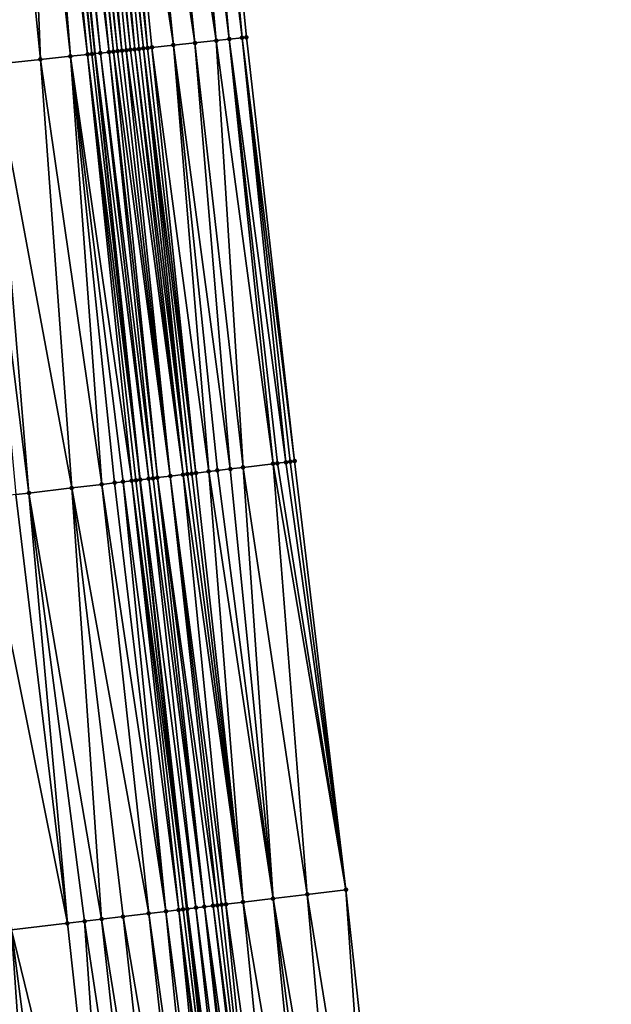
# Model space of a CAD drawing. Header units: feet. Extents: x 2004186 to 2014793, y 836912 to 864902.
# Tile 101 of 256: x 2010567 to 2010594, y 839969 to 840015. Entities that reach past the tile are written whole.
import ezdxf

# ---------------------------------------------------------------- set-up
doc = ezdxf.new("R2010")
doc.units = ezdxf.units.FT
doc.header["$LTSCALE"] = 100
doc.header["$MEASUREMENT"] = 0
for name, color, linetype, lineweight in [('EP_Travel Lane', 5, 'Continuous', 40), ('Road Shots', 4, 'Continuous', 200), ('Road X-Section', 30, 'Continuous', 13)]:
    doc.layers.add(name, color=color, linetype=linetype, lineweight=lineweight)
doc.layers.add('I-77 SB_MM21-27-Surface-Border', color=7, linetype='Continuous')
doc.layers.add('I-77 SB_MM21-27-Surface-TIN', color=7, linetype='Continuous')

msp = doc.modelspace()

# ---------------------------------------------------------------- linework, layer by layer
at = {"layer": 'EP_Travel Lane'}
msp.add_polyline3d([(2010585.889405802, 839874.2041773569, 326.4534980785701), (2010583.562419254, 839894.0667290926, 326.671785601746), (2010581.336303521, 839913.9414965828, 326.8632629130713), (2010579.110147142, 839933.8166269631, 327.0718519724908), (2010576.884040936, 839953.6913093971, 327.2991122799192), (2010574.657961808, 839973.5658352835, 327.5319618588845), (2010572.495985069, 839993.4488885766, 327.7415714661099), (2010570.414775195, 840013.19216514, 328.0198510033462), (2010568.335496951, 840032.917117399, 328.2891734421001), (2010566.238830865, 840052.8070184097, 328.5657698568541), (2010564.142360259, 840072.6953341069, 328.8998546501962), (2010562.130887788, 840092.5913961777, 329.2440406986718), (2010560.205788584, 840112.494909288, 329.5964373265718), (2010558.2806344, 840132.3989908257, 329.9237244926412), (2010556.355448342, 840152.3034019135, 330.2688760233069), (2010554.430376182, 840172.2069594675, 330.634051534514)], dxfattribs=at)
at = {"layer": 'I-77 SB_MM21-27-Surface-Border', "color": 3, "linetype": 'ByBlock', "lineweight": -2}
msp.add_polyline3d([(2010561.074342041, 840172.8305154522, 330.3673975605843), (2010563.327516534, 840152.958373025, 329.9766822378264), (2010565.381774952, 840133.065299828, 329.6294207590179), (2010567.236826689, 840113.1544150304, 329.3225256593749), (2010569.689132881, 840093.3008890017, 328.9369080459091), (2010571.743336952, 840073.4083991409, 328.5961373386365), (2010573.598419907, 840053.4971792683, 328.2810096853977), (2010575.453694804, 840033.5838992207, 328.0146777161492), (2010577.422489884, 840013.9475747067, 327.7467657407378), (2010579.653789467, 839994.3107131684, 327.462730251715), (2010582.034785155, 839974.4535781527, 327.2465050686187), (2010584.217045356, 839954.5739494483, 327.0232896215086), (2010586.200840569, 839934.6695711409, 326.8236322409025), (2010588.581778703, 839914.8129161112, 326.5889450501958), (2010590.565438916, 839894.909663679, 326.3690998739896), (2010592.54919734, 839875.0055921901, 326.1664416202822), (2010594.334517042, 839855.0765520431, 326.0246045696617)], dxfattribs=at)
at = {"layer": 'I-77 SB_MM21-27-Surface-TIN', "color": 128, "linetype": 'ByBlock', "lineweight": -2}
for points in [[(2010574.85631582, 840033.5278770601, 328.0425981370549), (2010574.65719315, 840033.5091637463, 328.0549282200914), (2010576.627100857, 840013.8618046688, 327.7799297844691)], [(2010575.453694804, 840033.5838992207, 328.0146777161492), (2010574.85631582, 840033.5278770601, 328.0425981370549), (2010577.223642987, 840013.9261288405, 327.7553054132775)], [(2010574.85631582, 840033.5278770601, 328.0425981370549), (2010576.627100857, 840013.8618046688, 327.7799297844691), (2010577.223642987, 840013.9261288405, 327.7553054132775)], [(2010575.453694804, 840033.5838992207, 328.0146777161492), (2010577.223642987, 840013.9261288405, 327.7553054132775), (2010577.422489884, 840013.9475747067, 327.7467657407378)], [(2010570.077247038, 840033.0800959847, 328.2354508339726), (2010569.878120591, 840033.0614231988, 328.2446600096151), (2010572.053604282, 840013.3687171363, 327.9639419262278)], [(2010570.475504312, 840033.117394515, 328.2206549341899), (2010570.077247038, 840033.0800959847, 328.2354508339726), (2010572.252450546, 840013.3901688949, 327.9549657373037)], [(2010570.077247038, 840033.0800959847, 328.2354508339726), (2010572.053604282, 840013.3687171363, 327.9639419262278), (2010572.252450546, 840013.3901688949, 327.9549657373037)], [(2010570.674640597, 840033.1359616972, 328.2195778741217), (2010570.475504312, 840033.117394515, 328.2206549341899), (2010572.650158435, 840013.4329292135, 327.9476216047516)], [(2010570.475504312, 840033.117394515, 328.2206549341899), (2010572.451301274, 840013.4115790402, 327.9490722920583), (2010572.650158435, 840013.4329292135, 327.9476216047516)], [(2010570.475504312, 840033.117394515, 328.2206549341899), (2010572.252450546, 840013.3901688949, 327.9549657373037), (2010572.451301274, 840013.4115790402, 327.9490722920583)], [(2010571.072894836, 840033.1732928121, 328.2022727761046), (2010570.674640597, 840033.1359616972, 328.2195778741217), (2010572.84900875, 840013.4543432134, 327.9414426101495)], [(2010570.674640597, 840033.1359616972, 328.2195778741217), (2010572.650158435, 840013.4329292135, 327.9476216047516), (2010572.84900875, 840013.4543432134, 327.9414426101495)], [(2010572.06852563, 840033.2666721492, 328.1550403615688), (2010571.072894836, 840033.1732928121, 328.2022727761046), (2010574.042083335, 840013.5830817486, 327.8855124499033)], [(2010571.072894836, 840033.1732928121, 328.2022727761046), (2010573.047850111, 840013.4758406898, 327.9290796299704), (2010574.042083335, 840013.5830817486, 327.8855124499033)], [(2010571.072894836, 840033.1732928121, 328.2022727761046), (2010572.84900875, 840013.4543432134, 327.9414426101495), (2010573.047850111, 840013.4758406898, 327.9290796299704)], [(2010573.064168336, 840033.359923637, 328.1176531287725), (2010572.06852563, 840033.2666721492, 328.1550403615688), (2010575.036324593, 840013.6902479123, 327.8474935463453)], [(2010572.06852563, 840033.2666721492, 328.1550403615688), (2010574.042083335, 840013.5830817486, 327.8855124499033), (2010575.036324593, 840013.6902479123, 327.8474935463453)], [(2010574.258935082, 840033.471873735, 328.0690680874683), (2010573.064168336, 840033.359923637, 328.1176531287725), (2010576.030563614, 840013.7974349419, 327.8079288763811)], [(2010573.064168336, 840033.359923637, 328.1176531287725), (2010575.036324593, 840013.6902479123, 327.8474935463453), (2010576.030563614, 840013.7974349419, 327.8079288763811)], [(2010574.65719315, 840033.5091637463, 328.0549282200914), (2010574.258935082, 840033.471873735, 328.0690680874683), (2010576.627100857, 840013.8618046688, 327.7799297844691)], [(2010574.258935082, 840033.471873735, 328.0690680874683), (2010576.030563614, 840013.7974349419, 327.8079288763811), (2010576.627100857, 840013.8618046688, 327.7799297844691)], [(2010565.895487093, 840032.689089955, 328.3424063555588), (2010565.690320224, 840012.6841589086, 328.1105714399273), (2010567.877719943, 840012.919281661, 328.0745494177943)], [(2010567.090288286, 840032.8006703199, 328.3222930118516), (2010565.895487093, 840032.689089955, 328.3424063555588), (2010567.877719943, 840012.919281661, 328.0745494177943)], [(2010567.687681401, 840032.8565408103, 328.3060521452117), (2010567.090288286, 840032.8006703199, 328.3222930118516), (2010569.269697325, 840013.0689449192, 328.0486861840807)], [(2010567.090288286, 840032.8006703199, 328.3222930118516), (2010567.877719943, 840012.919281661, 328.0745494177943), (2010569.269697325, 840013.0689449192, 328.0486861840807)], [(2010567.886812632, 840032.8751622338, 328.3007981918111), (2010567.687681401, 840032.8565408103, 328.3060521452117), (2010570.06510219, 840013.1545672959, 328.0264609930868)], [(2010567.687681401, 840032.8565408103, 328.3060521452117), (2010569.269697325, 840013.0689449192, 328.0486861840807), (2010570.06510219, 840013.1545672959, 328.0264609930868)], [(2010568.085935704, 840032.8938712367, 328.2888000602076), (2010567.886812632, 840032.8751622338, 328.3007981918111), (2010570.06510219, 840013.1545672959, 328.0264609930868)], [(2010568.285072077, 840032.9124374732, 328.2877958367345), (2010568.085935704, 840032.8938712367, 328.2888000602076), (2010570.263949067, 840013.1760133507, 328.0179073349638)], [(2010568.085935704, 840032.8938712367, 328.2888000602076), (2010570.06510219, 840013.1545672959, 328.0264609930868), (2010570.263949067, 840013.1760133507, 328.0179073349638)], [(2010568.285072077, 840032.9124374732, 328.2877958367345), (2010570.263949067, 840013.1760133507, 328.0179073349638), (2010568.335496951, 840032.917117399, 328.2891734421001)], [(2010568.484216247, 840032.930920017, 328.2932364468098), (2010568.335496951, 840032.917117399, 328.2891734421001), (2010570.414775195, 840013.19216514, 328.0198510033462)], [(2010570.263949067, 840013.1760133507, 328.0179073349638), (2010570.414775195, 840013.19216514, 328.0198510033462), (2010568.335496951, 840032.917117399, 328.2891734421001)], [(2010568.683352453, 840032.9494880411, 328.2920945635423), (2010568.484216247, 840032.930920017, 328.2932364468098), (2010570.661675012, 840013.2186053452, 328.0230327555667)], [(2010568.484216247, 840032.930920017, 328.2932364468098), (2010570.414775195, 840013.19216514, 328.0198510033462), (2010570.661675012, 840013.2186053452, 328.0230327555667)], [(2010569.081614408, 840032.9867363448, 328.2811664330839), (2010568.683352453, 840032.9494880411, 328.2920945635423), (2010571.059376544, 840013.2614249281, 328.0112982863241)], [(2010568.683352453, 840032.9494880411, 328.2920945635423), (2010570.661675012, 840013.2186053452, 328.0230327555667), (2010571.059376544, 840013.2614249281, 328.0112982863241)], [(2010569.280735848, 840033.0054628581, 328.26781989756), (2010569.081614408, 840032.9867363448, 328.2811664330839), (2010571.258220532, 840013.2828979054, 328.0007502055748)], [(2010569.081614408, 840032.9867363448, 328.2811664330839), (2010571.059376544, 840013.2614249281, 328.0112982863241), (2010571.258220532, 840013.2828979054, 328.0007502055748)], [(2010569.479861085, 840033.0241486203, 328.2576114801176), (2010569.280735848, 840033.0054628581, 328.26781989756), (2010571.457060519, 840013.304408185, 327.9874387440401)], [(2010569.280735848, 840033.0054628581, 328.26781989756), (2010571.258220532, 840013.2828979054, 328.0007502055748), (2010571.457060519, 840013.304408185, 327.9874387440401)], [(2010569.878120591, 840033.0614231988, 328.2446600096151), (2010569.479861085, 840033.0241486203, 328.2576114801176), (2010571.655913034, 840013.3258016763, 327.9827790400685)], [(2010569.479861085, 840033.0241486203, 328.2576114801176), (2010571.457060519, 840013.304408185, 327.9874387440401), (2010571.655913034, 840013.3258016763, 327.9827790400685)], [(2010569.878120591, 840033.0614231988, 328.2446600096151), (2010571.854761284, 840013.3472349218, 327.9751743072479), (2010572.053604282, 840013.3687171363, 327.9639419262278)], [(2010569.878120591, 840033.0614231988, 328.2446600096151), (2010571.655913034, 840013.3258016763, 327.9827790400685), (2010571.854761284, 840013.3472349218, 327.9751743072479)], [(2010579.256660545, 839994.2628731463, 327.4801061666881), (2010577.223642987, 840013.9261288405, 327.7553054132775), (2010576.627100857, 840013.8618046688, 327.7799297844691)], [(2010579.653789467, 839994.3107131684, 327.462730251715), (2010577.422489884, 840013.9475747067, 327.7467657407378), (2010577.223642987, 840013.9261288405, 327.7553054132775)], [(2010579.455227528, 839994.2867721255, 327.4730898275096), (2010577.223642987, 840013.9261288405, 327.7553054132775), (2010579.256660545, 839994.2628731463, 327.4801061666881)], [(2010579.455227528, 839994.2867721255, 327.4730898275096), (2010579.653789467, 839994.3107131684, 327.462730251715), (2010577.223642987, 840013.9261288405, 327.7553054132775)], [(2010575.086792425, 839993.7606733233, 327.6529830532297), (2010572.84900875, 840013.4543432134, 327.9414426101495), (2010572.650158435, 840013.4329292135, 327.9476216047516)], [(2010575.086792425, 839993.7606733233, 327.6529830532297), (2010573.047850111, 840013.4758406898, 327.9290796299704), (2010572.84900875, 840013.4543432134, 327.9414426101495)], [(2010575.682489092, 839993.8324059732, 327.6290956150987), (2010574.042083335, 840013.5830817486, 327.8855124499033), (2010573.047850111, 840013.4758406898, 327.9290796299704)], [(2010575.682489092, 839993.8324059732, 327.6290956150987), (2010573.047850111, 840013.4758406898, 327.9290796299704), (2010575.086792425, 839993.7606733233, 327.6529830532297)], [(2010576.675307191, 839993.9520411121, 327.5828673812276), (2010575.036324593, 840013.6902479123, 327.8474935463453), (2010574.042083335, 840013.5830817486, 327.8855124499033)], [(2010576.675307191, 839993.9520411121, 327.5828673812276), (2010574.042083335, 840013.5830817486, 327.8855124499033), (2010576.079612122, 839993.8802951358, 327.6078139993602)], [(2010576.079612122, 839993.8802951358, 327.6078139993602), (2010574.042083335, 840013.5830817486, 327.8855124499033), (2010575.682489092, 839993.8324059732, 327.6290956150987)], [(2010577.271006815, 839994.0237490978, 327.5609402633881), (2010576.030563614, 840013.7974349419, 327.8079288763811), (2010575.036324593, 840013.6902479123, 327.8474935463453)], [(2010577.271006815, 839994.0237490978, 327.5609402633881), (2010575.036324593, 840013.6902479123, 327.8474935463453), (2010576.675307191, 839993.9520411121, 327.5828673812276)], [(2010578.660964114, 839994.1911385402, 327.5041490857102), (2010576.627100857, 840013.8618046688, 327.7799297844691), (2010576.030563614, 840013.7974349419, 327.8079288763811)], [(2010578.660964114, 839994.1911385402, 327.5041490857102), (2010576.030563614, 840013.7974349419, 327.8079288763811), (2010577.271006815, 839994.0237490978, 327.5609402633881)], [(2010579.256660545, 839994.2628731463, 327.4801061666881), (2010576.627100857, 840013.8618046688, 327.7799297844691), (2010578.859532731, 839994.2150238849, 327.4982164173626)], [(2010578.859532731, 839994.2150238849, 327.4982164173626), (2010576.627100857, 840013.8618046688, 327.7799297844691), (2010578.660964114, 839994.1911385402, 327.5041490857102)], [(2010570.718299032, 839993.2350606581, 327.7942378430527), (2010569.269697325, 840013.0689449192, 328.0486861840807), (2010567.877719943, 840012.919281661, 328.0745494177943)], [(2010572.10829307, 839993.4021437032, 327.7617992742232), (2010570.06510219, 840013.1545672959, 328.0264609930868), (2010569.269697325, 840013.0689449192, 328.0486861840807)], [(2010572.10829307, 839993.4021437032, 327.7617992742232), (2010569.269697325, 840013.0689449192, 328.0486861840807), (2010571.711151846, 839993.3544062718, 327.7710212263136)], [(2010571.711151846, 839993.3544062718, 327.7710212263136), (2010569.269697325, 840013.0689449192, 328.0486861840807), (2010571.314014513, 839993.3066363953, 327.7828219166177)], [(2010571.314014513, 839993.3066363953, 327.7828219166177), (2010569.269697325, 840013.0689449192, 328.0486861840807), (2010570.718299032, 839993.2350606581, 327.7942378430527)], [(2010570.263949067, 840013.1760133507, 328.0179073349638), (2010570.06510219, 840013.1545672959, 328.0264609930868), (2010572.495985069, 839993.4488885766, 327.7415714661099)], [(2010572.306858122, 839993.4260587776, 327.7535036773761), (2010572.495985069, 839993.4488885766, 327.7415714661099), (2010570.06510219, 840013.1545672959, 328.0264609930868)], [(2010572.306858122, 839993.4260587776, 327.7535036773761), (2010570.06510219, 840013.1545672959, 328.0264609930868), (2010572.10829307, 839993.4021437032, 327.7617992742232)], [(2010570.263949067, 840013.1760133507, 328.0179073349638), (2010572.495985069, 839993.4488885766, 327.7415714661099), (2010570.414775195, 840013.19216514, 328.0198510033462)], [(2010572.902571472, 839993.4976522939, 327.740674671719), (2010570.661675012, 840013.2186053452, 328.0230327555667), (2010570.414775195, 840013.19216514, 328.0198510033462)], [(2010572.505416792, 839993.4500270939, 327.7409764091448), (2010570.414775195, 840013.19216514, 328.0198510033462), (2010572.495985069, 839993.4488885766, 327.7415714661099)], [(2010572.902571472, 839993.4976522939, 327.740674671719), (2010570.414775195, 840013.19216514, 328.0198510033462), (2010572.505416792, 839993.4500270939, 327.7409764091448)], [(2010573.101139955, 839993.5215387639, 327.7346525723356), (2010571.059376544, 840013.2614249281, 328.0112982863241), (2010570.661675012, 840013.2186053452, 328.0230327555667)], [(2010573.101139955, 839993.5215387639, 327.7346525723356), (2010570.661675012, 840013.2186053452, 328.0230327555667), (2010572.902571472, 839993.4976522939, 327.740674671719)], [(2010573.299704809, 839993.5454554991, 327.7262249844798), (2010571.258220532, 840013.2828979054, 328.0007502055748), (2010571.059376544, 840013.2614249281, 328.0112982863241)], [(2010573.299704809, 839993.5454554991, 327.7262249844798), (2010571.059376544, 840013.2614249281, 328.0112982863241), (2010573.101139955, 839993.5215387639, 327.7346525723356)], [(2010573.895381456, 839993.617355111, 327.689067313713), (2010571.457060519, 840013.304408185, 327.9874387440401), (2010571.258220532, 840013.2828979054, 328.0007502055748)], [(2010573.895381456, 839993.617355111, 327.689067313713), (2010571.258220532, 840013.2828979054, 328.0007502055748), (2010573.299704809, 839993.5454554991, 327.7262249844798)], [(2010573.895381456, 839993.617355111, 327.689067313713), (2010571.655913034, 840013.3258016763, 327.9827790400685), (2010571.457060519, 840013.304408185, 327.9874387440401)], [(2010573.895381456, 839993.617355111, 327.689067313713), (2010571.854761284, 840013.3472349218, 327.9751743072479), (2010571.655913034, 840013.3258016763, 327.9827790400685)], [(2010574.491080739, 839993.6890659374, 327.6669144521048), (2010572.053604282, 840013.3687171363, 327.9639419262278), (2010571.854761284, 840013.3472349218, 327.9751743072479)], [(2010574.491080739, 839993.6890659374, 327.6669144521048), (2010571.854761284, 840013.3472349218, 327.9751743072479), (2010573.895381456, 839993.617355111, 327.689067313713)], [(2010574.491080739, 839993.6890659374, 327.6669144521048), (2010572.252450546, 840013.3901688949, 327.9549657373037), (2010572.053604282, 840013.3687171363, 327.9639419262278)], [(2010574.689644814, 839993.7129891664, 327.6579707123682), (2010572.451301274, 840013.4115790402, 327.9490722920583), (2010572.252450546, 840013.3901688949, 327.9549657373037)], [(2010574.689644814, 839993.7129891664, 327.6579707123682), (2010572.252450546, 840013.3901688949, 327.9549657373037), (2010574.491080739, 839993.6890659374, 327.6669144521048)], [(2010574.689644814, 839993.7129891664, 327.6579707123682), (2010572.650158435, 840013.4329292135, 327.9476216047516), (2010572.451301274, 840013.4115790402, 327.9490722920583)], [(2010575.086792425, 839993.7606733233, 327.6529830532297), (2010572.650158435, 840013.4329292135, 327.9476216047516), (2010574.888223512, 839993.7367904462, 327.6587195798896)], [(2010574.888223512, 839993.7367904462, 327.6587195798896), (2010572.650158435, 840013.4329292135, 327.9476216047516), (2010574.689644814, 839993.7129891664, 327.6579707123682)], [(2010567.342581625, 839992.829434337, 327.8613504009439), (2010565.690320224, 840012.6841589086, 328.1105714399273), (2010564.894908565, 840012.5985998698, 328.1281045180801)], [(2010567.342581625, 839992.829434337, 327.8613504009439), (2010564.894908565, 840012.5985998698, 328.1281045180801), (2010566.746862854, 839992.7578860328, 327.8705859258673)], [(2010569.328291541, 839993.068089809, 327.8177590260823), (2010567.877719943, 840012.919281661, 328.0745494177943), (2010565.690320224, 840012.6841589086, 328.1105714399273)], [(2010569.328291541, 839993.068089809, 327.8177590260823), (2010565.690320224, 840012.6841589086, 328.1105714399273), (2010567.342581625, 839992.829434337, 327.8613504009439)], [(2010570.718299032, 839993.2350606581, 327.7942378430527), (2010567.877719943, 840012.919281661, 328.0745494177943), (2010569.328291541, 839993.068089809, 327.8177590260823)], [(2010579.455227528, 839994.2867721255, 327.4730898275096), (2010582.034785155, 839974.4535781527, 327.2465050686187), (2010579.653789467, 839994.3107131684, 327.462730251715)], [(2010576.079612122, 839993.8802951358, 327.6078139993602), (2010575.682489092, 839993.8324059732, 327.6290956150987), (2010578.659156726, 839974.0472097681, 327.3893784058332)], [(2010576.675307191, 839993.9520411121, 327.5828673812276), (2010576.079612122, 839993.8802951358, 327.6078139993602), (2010578.659156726, 839974.0472097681, 327.3893784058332)], [(2010577.271006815, 839994.0237490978, 327.5609402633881), (2010576.675307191, 839993.9520411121, 327.5828673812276), (2010578.659156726, 839974.0472097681, 327.3893784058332)], [(2010578.660964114, 839994.1911385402, 327.5041490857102), (2010577.271006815, 839994.0237490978, 327.5609402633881), (2010580.247692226, 839974.2384046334, 327.3255044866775)], [(2010577.271006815, 839994.0237490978, 327.5609402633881), (2010578.659156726, 839974.0472097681, 327.3893784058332), (2010580.247692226, 839974.2384046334, 327.3255044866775)], [(2010578.859532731, 839994.2150238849, 327.4982164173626), (2010578.660964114, 839994.1911385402, 327.5041490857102), (2010582.034785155, 839974.4535781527, 327.2465050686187)], [(2010578.660964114, 839994.1911385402, 327.5041490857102), (2010580.247692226, 839974.2384046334, 327.3255044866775), (2010582.034785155, 839974.4535781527, 327.2465050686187)], [(2010579.256660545, 839994.2628731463, 327.4801061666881), (2010578.859532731, 839994.2150238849, 327.4982164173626), (2010582.034785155, 839974.4535781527, 327.2465050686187)], [(2010579.455227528, 839994.2867721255, 327.4730898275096), (2010579.256660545, 839994.2628731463, 327.4801061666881), (2010582.034785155, 839974.4535781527, 327.2465050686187)], [(2010572.10829307, 839993.4021437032, 327.7617992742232), (2010571.711151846, 839993.3544062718, 327.7710212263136), (2010574.290658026, 839973.5216413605, 327.54544644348)], [(2010572.306858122, 839993.4260587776, 327.7535036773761), (2010572.10829307, 839993.4021437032, 327.7617992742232), (2010574.657961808, 839973.5658352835, 327.5319618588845)], [(2010572.10829307, 839993.4021437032, 327.7617992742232), (2010574.489221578, 839973.5455689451, 327.5349201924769), (2010574.657961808, 839973.5658352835, 327.5319618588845)], [(2010572.10829307, 839993.4021437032, 327.7617992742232), (2010574.290658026, 839973.5216413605, 327.54544644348), (2010574.489221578, 839973.5455689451, 327.5349201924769)], [(2010572.306858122, 839993.4260587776, 327.7535036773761), (2010574.657961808, 839973.5658352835, 327.5319618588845), (2010572.495985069, 839993.4488885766, 327.7415714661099)], [(2010572.505416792, 839993.4500270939, 327.7409764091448), (2010572.495985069, 839993.4488885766, 327.7415714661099), (2010575.084957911, 839973.6169707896, 327.5376455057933)], [(2010574.687794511, 839973.5694183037, 327.5314388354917), (2010572.495985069, 839993.4488885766, 327.7415714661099), (2010574.657961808, 839973.5658352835, 327.5319618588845)], [(2010575.084957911, 839973.6169707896, 327.5376455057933), (2010572.495985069, 839993.4488885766, 327.7415714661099), (2010574.687794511, 839973.5694183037, 327.5314388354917)], [(2010572.902571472, 839993.4976522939, 327.740674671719), (2010572.505416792, 839993.4500270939, 327.7409764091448), (2010575.084957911, 839973.6169707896, 327.5376455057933)], [(2010573.101139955, 839993.5215387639, 327.7346525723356), (2010572.902571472, 839993.4976522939, 327.740674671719), (2010575.482100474, 839973.6646970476, 327.5282025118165)], [(2010572.902571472, 839993.4976522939, 327.740674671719), (2010575.084957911, 839973.6169707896, 327.5376455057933), (2010575.482100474, 839973.6646970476, 327.5282025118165)], [(2010573.299704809, 839993.5454554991, 327.7262249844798), (2010573.101139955, 839993.5215387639, 327.7346525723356), (2010575.482100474, 839973.6646970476, 327.5282025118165)], [(2010573.895381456, 839993.617355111, 327.689067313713), (2010573.299704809, 839993.5454554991, 327.7262249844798), (2010576.077788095, 839973.7365051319, 327.4943424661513)], [(2010573.299704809, 839993.5454554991, 327.7262249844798), (2010575.879219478, 839973.7126197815, 327.5010652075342), (2010576.077788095, 839973.7365051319, 327.4943424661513)], [(2010573.299704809, 839993.5454554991, 327.7262249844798), (2010575.482100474, 839973.6646970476, 327.5282025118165), (2010575.879219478, 839973.7126197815, 327.5010652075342)], [(2010574.491080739, 839993.6890659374, 327.6669144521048), (2010573.895381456, 839993.617355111, 327.689067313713), (2010576.474931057, 839973.7842280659, 327.4851988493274)], [(2010573.895381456, 839993.617355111, 327.689067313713), (2010576.276360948, 839973.7603551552, 327.4908012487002), (2010576.474931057, 839973.7842280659, 327.4851988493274)], [(2010573.895381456, 839993.617355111, 327.689067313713), (2010576.077788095, 839973.7365051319, 327.4943424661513), (2010576.276360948, 839973.7603551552, 327.4908012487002)], [(2010574.689644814, 839993.7129891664, 327.6579707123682), (2010574.491080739, 839993.6890659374, 327.6669144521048), (2010577.26919947, 839973.8798199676, 327.4537599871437)], [(2010574.491080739, 839993.6890659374, 327.6669144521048), (2010576.474931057, 839973.7842280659, 327.4851988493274), (2010577.26919947, 839973.8798199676, 327.4537599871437)], [(2010574.888223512, 839993.7367904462, 327.6587195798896), (2010574.689644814, 839993.7129891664, 327.6579707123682), (2010577.26919947, 839973.8798199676, 327.4537599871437)], [(2010575.086792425, 839993.7606733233, 327.6529830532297), (2010574.888223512, 839993.7367904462, 327.6587195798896), (2010577.26919947, 839973.8798199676, 327.4537599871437)], [(2010575.682489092, 839993.8324059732, 327.6290956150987), (2010575.086792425, 839993.7606733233, 327.6529830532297), (2010577.26919947, 839973.8798199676, 327.4537599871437)], [(2010575.682489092, 839993.8324059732, 327.6290956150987), (2010577.26919947, 839973.8798199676, 327.4537599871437), (2010578.659156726, 839974.0472097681, 327.3893784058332)], [(2010569.328291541, 839993.068089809, 327.8177590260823), (2010567.342581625, 839992.829434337, 327.8613504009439), (2010570.716343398, 839973.0923682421, 327.6067296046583)], [(2010570.718299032, 839993.2350606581, 327.7942378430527), (2010569.328291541, 839993.068089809, 327.8177590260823), (2010572.900655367, 839973.354630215, 327.5757269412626)], [(2010569.328291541, 839993.068089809, 327.8177590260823), (2010571.70921036, 839973.2115958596, 327.5910497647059), (2010572.900655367, 839973.354630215, 327.5757269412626)], [(2010569.328291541, 839993.068089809, 327.8177590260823), (2010570.716343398, 839973.0923682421, 327.6067296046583), (2010571.70921036, 839973.2115958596, 327.5910497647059)], [(2010571.314014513, 839993.3066363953, 327.7828219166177), (2010570.718299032, 839993.2350606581, 327.7942378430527), (2010573.694948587, 839973.450015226, 327.562920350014)], [(2010570.718299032, 839993.2350606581, 327.7942378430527), (2010572.900655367, 839973.354630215, 327.5757269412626), (2010573.694948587, 839973.450015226, 327.562920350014)], [(2010571.711151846, 839993.3544062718, 327.7710212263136), (2010571.314014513, 839993.3066363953, 327.7828219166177), (2010573.694948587, 839973.450015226, 327.562920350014)], [(2010571.711151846, 839993.3544062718, 327.7710212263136), (2010573.694948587, 839973.450015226, 327.562920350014), (2010574.290658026, 839973.5216413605, 327.54544644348)], [(2010566.746862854, 839992.7578860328, 327.8705859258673), (2010565.158281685, 839992.5670720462, 327.8966851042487), (2010569.127765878, 839972.9015238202, 327.6390431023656)], [(2010565.158281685, 839992.5670720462, 327.8966851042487), (2010566.54630099, 839972.5916219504, 327.6717112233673), (2010569.127765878, 839972.9015238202, 327.6390431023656)], [(2010567.342581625, 839992.829434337, 327.8613504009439), (2010566.746862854, 839992.7578860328, 327.8705859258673), (2010569.127765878, 839972.9015238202, 327.6390431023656)], [(2010567.342581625, 839992.829434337, 327.8613504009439), (2010569.922056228, 839972.996932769, 327.6240807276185), (2010570.716343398, 839973.0923682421, 327.6067296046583)], [(2010567.342581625, 839992.829434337, 327.8613504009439), (2010569.127765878, 839972.9015238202, 327.6390431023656), (2010569.922056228, 839972.996932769, 327.6240807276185)], [(2010578.659156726, 839974.0472097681, 327.3893784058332), (2010582.032826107, 839954.3109141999, 327.1161640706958), (2010580.247692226, 839974.2384046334, 327.3255044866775)], [(2010582.034785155, 839974.4535781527, 327.2465050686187), (2010580.247692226, 839974.2384046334, 327.3255044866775), (2010583.422785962, 839954.4782823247, 327.0585532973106)], [(2010580.247692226, 839974.2384046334, 327.3255044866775), (2010582.032826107, 839954.3109141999, 327.1161640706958), (2010583.422785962, 839954.4782823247, 327.0585532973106)], [(2010582.034785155, 839974.4535781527, 327.2465050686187), (2010583.422785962, 839954.4782823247, 327.0585532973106), (2010584.217045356, 839954.5739494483, 327.0232896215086)], [(2010576.474931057, 839973.7842280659, 327.4851988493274), (2010576.276360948, 839973.7603551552, 327.4908012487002), (2010578.458635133, 839953.880609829, 327.2584213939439)], [(2010577.26919947, 839973.8798199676, 327.4537599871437), (2010576.474931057, 839973.7842280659, 327.4851988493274), (2010579.252908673, 839953.9761589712, 327.2329629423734)], [(2010576.474931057, 839973.7842280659, 327.4851988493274), (2010578.458635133, 839953.880609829, 327.2584213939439), (2010579.252908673, 839953.9761589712, 327.2329629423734)], [(2010578.659156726, 839974.0472097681, 327.3893784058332), (2010577.26919947, 839973.8798199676, 327.4537599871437), (2010580.642866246, 839954.1435461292, 327.1737703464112)], [(2010577.26919947, 839973.8798199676, 327.4537599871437), (2010579.252908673, 839953.9761589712, 327.2329629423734), (2010580.642866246, 839954.1435461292, 327.1737703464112)], [(2010578.659156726, 839974.0472097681, 327.3893784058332), (2010581.238560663, 839954.215297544, 327.1472334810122), (2010582.032826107, 839954.3109141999, 327.1161640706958)], [(2010578.659156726, 839974.0472097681, 327.3893784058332), (2010580.642866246, 839954.1435461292, 327.1737703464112), (2010581.238560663, 839954.215297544, 327.1472334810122)], [(2010572.900655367, 839973.354630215, 327.5757269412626), (2010571.70921036, 839973.2115958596, 327.5910497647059), (2010575.082936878, 839953.4748237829, 327.3418694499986)], [(2010573.694948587, 839973.450015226, 327.562920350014), (2010572.900655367, 839973.354630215, 327.5757269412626), (2010575.678653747, 839953.5463879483, 327.3308945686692)], [(2010572.900655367, 839973.354630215, 327.5757269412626), (2010575.082936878, 839953.4748237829, 327.3418694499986), (2010575.678653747, 839953.5463879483, 327.3308945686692)], [(2010574.290658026, 839973.5216413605, 327.54544644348), (2010573.694948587, 839973.450015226, 327.562920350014), (2010576.274360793, 839953.6180340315, 327.3131116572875)], [(2010573.694948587, 839973.450015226, 327.562920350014), (2010575.678653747, 839953.5463879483, 327.3308945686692), (2010576.274360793, 839953.6180340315, 327.3131116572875)], [(2010574.489221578, 839973.5455689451, 327.5349201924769), (2010574.290658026, 839973.5216413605, 327.54544644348), (2010576.870072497, 839953.6896412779, 327.2985563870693)], [(2010574.290658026, 839973.5216413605, 327.54544644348), (2010576.671493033, 839953.6658463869, 327.297242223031), (2010576.870072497, 839953.6896412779, 327.2985563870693)], [(2010574.290658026, 839973.5216413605, 327.54544644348), (2010576.274360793, 839953.6180340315, 327.3131116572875), (2010576.671493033, 839953.6658463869, 327.297242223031)], [(2010574.489221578, 839973.5455689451, 327.5349201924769), (2010576.884040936, 839953.6913093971, 327.2991122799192), (2010574.657961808, 839973.5658352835, 327.5319618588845)], [(2010574.489221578, 839973.5455689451, 327.5349201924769), (2010576.870072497, 839953.6896412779, 327.2985563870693), (2010576.884040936, 839953.6913093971, 327.2991122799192)], [(2010574.687794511, 839973.5694183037, 327.5314388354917), (2010574.657961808, 839973.5658352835, 327.5319618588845), (2010577.068661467, 839953.7133568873, 327.3064595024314)], [(2010577.068661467, 839953.7133568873, 327.3064595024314), (2010574.657961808, 839973.5658352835, 327.5319618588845), (2010576.884040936, 839953.6913093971, 327.2991122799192)], [(2010575.084957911, 839973.6169707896, 327.5376455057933), (2010574.687794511, 839973.5694183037, 327.5314388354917), (2010577.267245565, 839953.7371131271, 327.3109858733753)], [(2010574.687794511, 839973.5694183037, 327.5314388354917), (2010577.068661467, 839953.7133568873, 327.3064595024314), (2010577.267245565, 839953.7371131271, 327.3109858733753)], [(2010575.482100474, 839973.6646970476, 327.5282025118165), (2010575.084957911, 839973.6169707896, 327.5376455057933), (2010577.664385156, 839953.7848641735, 327.3002117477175)], [(2010575.084957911, 839973.6169707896, 327.5376455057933), (2010577.267245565, 839953.7371131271, 327.3109858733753), (2010577.664385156, 839953.7848641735, 327.3002117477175)], [(2010575.879219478, 839973.7126197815, 327.5010652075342), (2010575.482100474, 839973.6646970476, 327.5282025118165), (2010578.260071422, 839953.856683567, 327.2680252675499)], [(2010575.482100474, 839973.6646970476, 327.5282025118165), (2010577.862949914, 839953.8087817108, 327.2913329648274), (2010578.260071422, 839953.856683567, 327.2680252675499)], [(2010575.482100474, 839973.6646970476, 327.5282025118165), (2010577.664385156, 839953.7848641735, 327.3002117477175), (2010577.862949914, 839953.8087817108, 327.2913329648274)], [(2010576.077788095, 839973.7365051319, 327.4943424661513), (2010575.879219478, 839973.7126197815, 327.5010652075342), (2010578.458635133, 839953.880609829, 327.2584213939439)], [(2010575.879219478, 839973.7126197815, 327.5010652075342), (2010578.260071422, 839953.856683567, 327.2680252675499), (2010578.458635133, 839953.880609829, 327.2584213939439)], [(2010576.276360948, 839973.7603551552, 327.4908012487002), (2010576.077788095, 839973.7365051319, 327.4943424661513), (2010578.458635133, 839953.880609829, 327.2584213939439)], [(2010569.127765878, 839972.9015238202, 327.6390431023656), (2010566.54630099, 839972.5916219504, 327.6717112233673), (2010571.310059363, 839953.0216175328, 327.4085958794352)], [(2010569.922056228, 839972.996932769, 327.6240807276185), (2010569.127765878, 839972.9015238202, 327.6390431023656), (2010571.310059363, 839953.0216175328, 327.4085958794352)], [(2010570.716343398, 839973.0923682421, 327.6067296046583), (2010569.922056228, 839972.996932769, 327.6240807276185), (2010572.898632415, 839953.2124992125, 327.3756806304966)], [(2010569.922056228, 839972.996932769, 327.6240807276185), (2010571.310059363, 839953.0216175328, 327.4085958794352), (2010572.898632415, 839953.2124992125, 327.3756806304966)], [(2010571.70921036, 839973.2115958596, 327.5910497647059), (2010570.716343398, 839973.0923682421, 327.6067296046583), (2010573.891497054, 839953.3317462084, 327.3596009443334)], [(2010570.716343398, 839973.0923682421, 327.6067296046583), (2010572.898632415, 839953.2124992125, 327.3756806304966), (2010573.891497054, 839953.3317462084, 327.3596009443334)], [(2010571.70921036, 839973.2115958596, 327.5910497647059), (2010573.891497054, 839953.3317462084, 327.3596009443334), (2010575.082936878, 839953.4748237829, 327.3418694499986)], [(2010566.54630099, 839972.5916219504, 327.6717112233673), (2010565.156285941, 839972.4247141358, 327.6926858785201), (2010567.934307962, 839952.6162747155, 327.4552079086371)], [(2010565.156285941, 839972.4247141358, 327.6926858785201), (2010567.537164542, 839952.5685556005, 327.4633282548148), (2010567.934307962, 839952.6162747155, 327.4552079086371)], [(2010565.156285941, 839972.4247141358, 327.6926858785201), (2010566.345727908, 839952.4254514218, 327.4832707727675), (2010567.537164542, 839952.5685556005, 327.4633282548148)], [(2010566.54630099, 839972.5916219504, 327.6717112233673), (2010569.12575018, 839952.7593323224, 327.4391359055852), (2010571.310059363, 839953.0216175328, 327.4085958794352)], [(2010566.54630099, 839972.5916219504, 327.6717112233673), (2010567.934307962, 839952.6162747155, 327.4552079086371), (2010569.12575018, 839952.7593323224, 327.4391359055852)]]:
    msp.add_3dface(points, dxfattribs=at)
at = {"layer": 'Road Shots', "lineweight": 100}
for p in [(2010577.223642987, 840013.9261288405, 327.7553054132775), (2010577.422489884, 840013.9475747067, 327.7467657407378), (2010572.84900875, 840013.4543432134, 327.9414426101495), (2010573.047850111, 840013.4758406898, 327.9290796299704), (2010574.042083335, 840013.5830817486, 327.8855124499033), (2010575.036324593, 840013.6902479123, 327.8474935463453), (2010576.030563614, 840013.7974349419, 327.8079288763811), (2010576.627100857, 840013.8618046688, 327.7799297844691), (2010569.269697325, 840013.0689449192, 328.0486861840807), (2010570.06510219, 840013.1545672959, 328.0264609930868), (2010570.263949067, 840013.1760133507, 328.0179073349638), (2010570.661675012, 840013.2186053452, 328.0230327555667), (2010571.059376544, 840013.2614249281, 328.0112982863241), (2010571.258220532, 840013.2828979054, 328.0007502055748), (2010571.457060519, 840013.304408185, 327.9874387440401), (2010571.655913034, 840013.3258016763, 327.9827790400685), (2010571.854761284, 840013.3472349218, 327.9751743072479), (2010572.053604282, 840013.3687171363, 327.9639419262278), (2010572.252450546, 840013.3901688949, 327.9549657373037), (2010572.451301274, 840013.4115790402, 327.9490722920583), (2010572.650158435, 840013.4329292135, 327.9476216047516), (2010567.877719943, 840012.919281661, 328.0745494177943), (2010579.653789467, 839994.3107131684, 327.462730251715), (2010576.079612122, 839993.8802951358, 327.6078139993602), (2010576.675307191, 839993.9520411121, 327.5828673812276), (2010577.271006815, 839994.0237490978, 327.5609402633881), (2010578.660964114, 839994.1911385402, 327.5041490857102), (2010578.859532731, 839994.2150238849, 327.4982164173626), (2010579.256660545, 839994.2628731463, 327.4801061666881), (2010579.455227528, 839994.2867721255, 327.4730898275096), (2010572.10829307, 839993.4021437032, 327.7617992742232), (2010572.306858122, 839993.4260587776, 327.7535036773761), (2010572.505416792, 839993.4500270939, 327.7409764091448), (2010572.902571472, 839993.4976522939, 327.740674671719), (2010573.101139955, 839993.5215387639, 327.7346525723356), (2010573.299704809, 839993.5454554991, 327.7262249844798), (2010573.895381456, 839993.617355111, 327.689067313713), (2010574.491080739, 839993.6890659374, 327.6669144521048), (2010574.689644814, 839993.7129891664, 327.6579707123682), (2010574.888223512, 839993.7367904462, 327.6587195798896), (2010575.086792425, 839993.7606733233, 327.6529830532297), (2010575.682489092, 839993.8324059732, 327.6290956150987), (2010569.328291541, 839993.068089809, 327.8177590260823), (2010570.718299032, 839993.2350606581, 327.7942378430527), (2010571.314014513, 839993.3066363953, 327.7828219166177), (2010571.711151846, 839993.3544062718, 327.7710212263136), (2010567.342581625, 839992.829434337, 327.8613504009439), (2010580.247692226, 839974.2384046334, 327.3255044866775), (2010582.034785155, 839974.4535781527, 327.2465050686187), (2010576.474931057, 839973.7842280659, 327.4851988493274), (2010577.26919947, 839973.8798199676, 327.4537599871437), (2010578.659156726, 839974.0472097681, 327.3893784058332), (2010572.900655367, 839973.354630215, 327.5757269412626), (2010573.694948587, 839973.450015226, 327.562920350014), (2010574.290658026, 839973.5216413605, 327.54544644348), (2010574.489221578, 839973.5455689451, 327.5349201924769), (2010574.687794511, 839973.5694183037, 327.5314388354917), (2010575.084957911, 839973.6169707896, 327.5376455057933), (2010575.482100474, 839973.6646970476, 327.5282025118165), (2010575.879219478, 839973.7126197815, 327.5010652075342), (2010576.077788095, 839973.7365051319, 327.4943424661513), (2010576.276360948, 839973.7603551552, 327.4908012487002), (2010569.127765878, 839972.9015238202, 327.6390431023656), (2010569.922056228, 839972.996932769, 327.6240807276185), (2010570.716343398, 839973.0923682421, 327.6067296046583), (2010571.70921036, 839973.2115958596, 327.5910497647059)]:
    msp.add_point(p, dxfattribs=at)
at = {"layer": 'Road X-Section', "extrusion": (-0.1066431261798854, 0.9942046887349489, 0.01357499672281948), "elevation": 620735.9926817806, "flags": 128}
msp.add_lwpolyline([(-2088650.276123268, -8098.609807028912), (-2088651.076123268, -8098.611100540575), (-2088651.676123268, -8098.61453677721), (-2088652.276123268, -8098.614064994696), (-2088652.876123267, -8098.616613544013), (-2088653.476123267, -8098.617501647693), (-2088653.676123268, -8098.620051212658), (-2088654.276123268, -8098.63301722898), (-2088654.476123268, -8098.635055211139), (-2088654.676123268, -8098.633513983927), (-2088655.276123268, -8098.618457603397), (-2088655.476123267, -8098.618118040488), (-2088655.676123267, -8098.624776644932), (-2088656.076123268, -8098.646547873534), (-2088656.276123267, -8098.646107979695), (-2088656.476123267, -8098.64061973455), (-2088657.076123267, -8098.655112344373), (-2088657.276123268, -8098.657407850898), (-2088657.676123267, -8098.657959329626), (-2088658.476123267, -8098.663804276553), (-2088660.676123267, -8098.700810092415), (-2088662.076123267, -8098.72327215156), (-2088663.276123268, -8098.746729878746), (-2088663.876123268, -8098.756385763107), (-2088664.476123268, -8098.76170269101), (-2088665.076123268, -8098.771606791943), (-2088665.876123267, -8098.78773043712), (-2088666.476123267, -8098.795191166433), (-2088667.476123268, -8098.800614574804), (-2088668.076123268, -8098.809104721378), (-2088668.476123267, -8098.827362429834), (-2088668.876123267, -8098.830607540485), (-2088669.076123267, -8098.834623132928), (-2088669.676123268, -8098.835602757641), (-2088670.876123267, -8098.848020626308), (-2088671.476123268, -8098.860698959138), (-2088672.276123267, -8098.871609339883), (-2088673.676123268, -8098.896570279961), (-2088674.276123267, -8098.902351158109), (-2088675.076123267, -8098.913028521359), (-2088676.276123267, -8098.937387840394), (-2088677.876123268, -8098.959787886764), (-2088678.876123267, -8098.97585462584), (-2088679.676123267, -8098.98747038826), (-2088680.076123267, -8098.992814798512), (-2088680.476123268, -8099.002852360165), (-2088680.876123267, -8099.0079464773), (-2088681.076123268, -8099.013429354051), (-2088681.476123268, -8099.01965199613), (-2088682.676123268, -8099.042235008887), (-2088683.876123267, -8099.062759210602), (-2088685.276123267, -8099.081828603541), (-2088686.076123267, -8099.09247322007), (-2088687.076123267, -8099.10725016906), (-2088687.876123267, -8099.12478486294), (-2088690.076123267, -8099.160810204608), (-2088691.476123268, -8099.186675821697), (-2088692.276123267, -8099.208903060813), (-2088692.476123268, -8099.217457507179), (-2088692.876123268, -8099.212331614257), (-2088693.276123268, -8099.224067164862), (-2088693.476123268, -8099.234616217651), (-2088693.676123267, -8099.247928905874), (-2088693.876123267, -8099.252589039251), (-2088694.076123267, -8099.260194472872), (-2088694.276123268, -8099.271427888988), (-2088694.476123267, -8099.280404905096), (-2088694.676123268, -8099.286298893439), (-2088694.876123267, -8099.287749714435), (-2088695.076123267, -8099.29392927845), (-2088695.276123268, -8099.306293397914), (-2088696.276123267, -8099.349864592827), (-2088697.276123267, -8099.387886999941), (-2088698.276123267, -8099.427455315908), (-2088698.876123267, -8099.455456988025), (-2088699.476123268, -8099.48008362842), (-2088699.676123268, -8099.488624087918)], dxfattribs=at)
at = {"layer": 'Road X-Section', "extrusion": (-0.119043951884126, 0.9928081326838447, 0.01267080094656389), "elevation": 594609.9847343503, "flags": 128}
msp.add_lwpolyline([(-2096235.159137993, -7206.414505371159), (-2096236.159137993, -7206.419046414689), (-2096237.359137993, -7206.418510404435), (-2096238.159137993, -7206.42320248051), (-2096238.759137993, -7206.432276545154), (-2096239.559137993, -7206.430468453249), (-2096239.759137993, -7206.428560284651), (-2096239.959137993, -7206.429553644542), (-2096240.159137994, -7206.435211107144), (-2096240.359137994, -7206.443240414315), (-2096240.759137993, -7206.464067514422), (-2096240.959137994, -7206.467606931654), (-2096241.759137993, -7206.464853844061), (-2096241.959137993, -7206.460195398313), (-2096242.159137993, -7206.457661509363), (-2096242.359137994, -7206.457427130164), (-2096243.159137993, -7206.465082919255), (-2096244.359137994, -7206.482044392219), (-2096245.159137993, -7206.496551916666), (-2096246.359137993, -7206.511325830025), (-2096247.359137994, -7206.531944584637), (-2096248.159137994, -7206.544639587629), (-2096248.559137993, -7206.547170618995), (-2096250.559137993, -7206.570572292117), (-2096250.959137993, -7206.575941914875), (-2096251.559137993, -7206.57586771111), (-2096252.359137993, -7206.581766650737), (-2096252.759137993, -7206.581886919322), (-2096252.959137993, -7206.586034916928), (-2096253.559137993, -7206.603757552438), (-2096254.159137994, -7206.607829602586), (-2096255.359137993, -7206.623286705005), (-2096256.359137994, -7206.643545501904), (-2096257.759137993, -7206.664628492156), (-2096258.359137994, -7206.675212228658), (-2096259.159137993, -7206.685123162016), (-2096259.959137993, -7206.702639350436), (-2096261.159137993, -7206.728452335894), (-2096263.159137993, -7206.759410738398), (-2096264.759137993, -7206.778298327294), (-2096265.159137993, -7206.788779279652), (-2096265.359137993, -7206.788937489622), (-2096265.759137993, -7206.797314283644), (-2096266.159137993, -7206.807368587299), (-2096266.959137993, -7206.821308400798), (-2096268.159137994, -7206.844427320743), (-2096268.959137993, -7206.855759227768), (-2096269.759137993, -7206.866623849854), (-2096271.359137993, -7206.892725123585), (-2096271.959137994, -7206.901961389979), (-2096273.959137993, -7206.945556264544), (-2096275.359137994, -7206.969079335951), (-2096275.959137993, -7206.980496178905), (-2096276.359137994, -7206.992297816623), (-2096276.759137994, -7207.001520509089), (-2096276.959137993, -7207.009816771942), (-2096277.159137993, -7207.022345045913), (-2096277.559137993, -7207.022646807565), (-2096277.759137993, -7207.02866939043), (-2096277.959137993, -7207.037097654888), (-2096278.559137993, -7207.074258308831), (-2096279.159137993, -7207.096412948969), (-2096279.359137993, -7207.105357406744), (-2096279.559137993, -7207.104608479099), (-2096279.759137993, -7207.110345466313), (-2096280.359137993, -7207.134234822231), (-2096280.759137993, -7207.155518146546), (-2096281.359137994, -7207.180466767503), (-2096281.959137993, -7207.202395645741), (-2096283.359137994, -7207.25919138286), (-2096283.559137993, -7207.265124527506), (-2096283.959137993, -7207.28323623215), (-2096284.159137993, -7207.290253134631), (-2096284.359137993, -7207.300613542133)], dxfattribs=at)
at = {"layer": 'Road X-Section', "extrusion": (-0.1190460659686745, 0.9928257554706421, 0.01118273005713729), "elevation": 594600.0494106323, "flags": 128}
msp.add_lwpolyline([(-2096235.359729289, -6321.553359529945), (-2096236.559729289, -6321.555256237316), (-2096237.95972929, -6321.557542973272), (-2096238.359729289, -6321.561112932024), (-2096238.959729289, -6321.568341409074), (-2096239.559729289, -6321.564974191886), (-2096239.759729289, -6321.565499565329), (-2096239.959729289, -6321.570508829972), (-2096240.35972929, -6321.589883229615), (-2096240.559729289, -6321.592801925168), (-2096240.959729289, -6321.590402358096), (-2096241.359729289, -6321.595296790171), (-2096241.959729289, -6321.592029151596), (-2096242.759729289, -6321.602017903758), (-2096243.759729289, -6321.615948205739), (-2096245.359729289, -6321.644301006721), (-2096246.159729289, -6321.657479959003), (-2096246.759729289, -6321.671573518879), (-2096247.159729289, -6321.684232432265), (-2096247.359729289, -6321.688862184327), (-2096248.159729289, -6321.691082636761), (-2096248.959729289, -6321.692264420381), (-2096249.559729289, -6321.698026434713), (-2096250.359729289, -6321.709798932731), (-2096252.15972929, -6321.727531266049), (-2096252.559729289, -6321.725574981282), (-2096252.759729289, -6321.726384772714), (-2096253.359729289, -6321.737073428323), (-2096254.35972929, -6321.744488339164), (-2096255.559729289, -6321.762265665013), (-2096256.159729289, -6321.773321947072), (-2096256.559729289, -6321.779460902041), (-2096258.159729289, -6321.805150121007), (-2096258.759729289, -6321.811269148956), (-2096259.559729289, -6321.824037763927), (-2096259.959729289, -6321.833589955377), (-2096260.359729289, -6321.839726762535), (-2096260.759729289, -6321.847936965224), (-2096263.359729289, -6321.880807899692), (-2096264.159729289, -6321.889631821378), (-2096264.559729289, -6321.896426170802), (-2096264.75972929, -6321.903168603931), (-2096265.359729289, -6321.913442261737), (-2096265.559729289, -6321.919848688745), (-2096267.35972929, -6321.954462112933), (-2096268.759729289, -6321.975438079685), (-2096271.35972929, -6322.008108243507), (-2096272.15972929, -6322.023071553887), (-2096272.959729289, -6322.04042376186), (-2096273.95972929, -6322.056104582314), (-2096275.15972929, -6322.071428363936), (-2096275.959729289, -6322.084235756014), (-2096276.559729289, -6322.101710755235), (-2096276.759729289, -6322.112237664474), (-2096276.959729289, -6322.115719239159), (-2096277.359729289, -6322.109512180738), (-2096277.759729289, -6322.118955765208), (-2096278.159729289, -6322.146094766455), (-2096278.359729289, -6322.15281792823), (-2096278.559729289, -6322.156359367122), (-2096278.75972929, -6322.161962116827), (-2096279.559729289, -6322.193402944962), (-2096280.959729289, -6322.257788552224), (-2096282.559729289, -6322.321666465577), (-2096284.359729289, -6322.400670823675)], dxfattribs=at)

doc.saveas('drawing.dxf')
